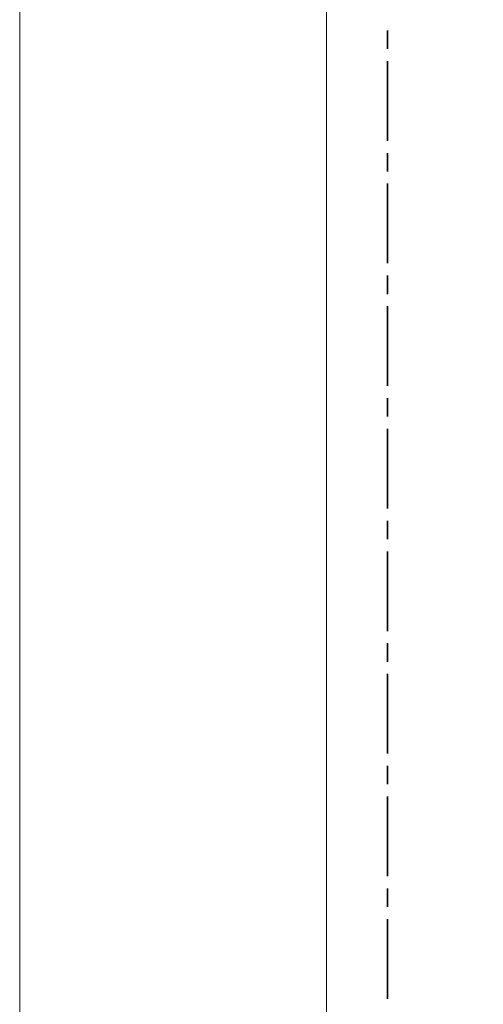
# Model space of a CAD drawing. Header units: millimetres. Extents: x 0 to 138, y 0 to 47.
# Tile 59 of 167: x 0 to 2.98, y 25.64 to 31.97. Entities that reach past the tile are written whole.
import ezdxf

# ---------------------------------------------------------------- set-up
doc = ezdxf.new("R2010")
doc.units = ezdxf.units.MM
doc.layers.add('PDF_Geomertry', color=7, linetype='Continuous')

msp = doc.modelspace()

# ---------------------------------------------------------------- linework, layer by layer
at = {"layer": 'PDF_Geomertry', "lineweight": 15}
for points in [[(0.0007, 0.0035), (66.2187, 0.0035), (66.2187, 46.7735), (0.0007, 46.7735), (0.0007, 0.0035)], [(1.9696, 0.3971), (65.8251, 0.3971), (65.8251, 46.3799), (1.9696, 46.3799), (1.9696, 0.3971)]]:
    msp.add_lwpolyline(points, close=True, dxfattribs=at)
at = {"layer": 'PDF_Geomertry', "lineweight": 35}
for points in [[(2.3626, 31.7785), (2.3626, 31.8965)], [(2.3626, 31.1874), (2.3626, 31.6993)], [(2.3626, 30.991), (2.3626, 31.109)], [(2.3626, 30.4007), (2.3626, 30.9124)], [(2.3626, 30.2035), (2.3626, 30.3215)], [(2.3626, 29.6132), (2.3626, 30.1249)], [(2.3626, 29.416), (2.3626, 29.534)], [(2.3626, 28.8257), (2.3626, 29.3374)], [(2.3626, 28.629), (2.3626, 28.7471)], [(2.3626, 28.0382), (2.3626, 28.5499)], [(2.3626, 27.8415), (2.3626, 27.9596)], [(2.3626, 27.2507), (2.3626, 27.7624)], [(2.3626, 27.054), (2.3626, 27.1721)], [(2.3626, 26.4638), (2.3626, 26.9757)], [(2.3626, 26.2665), (2.3626, 26.3846)], [(2.3626, 25.6763), (2.3626, 26.1882)]]:
    msp.add_lwpolyline(points, dxfattribs=at)

doc.saveas('drawing.dxf')
